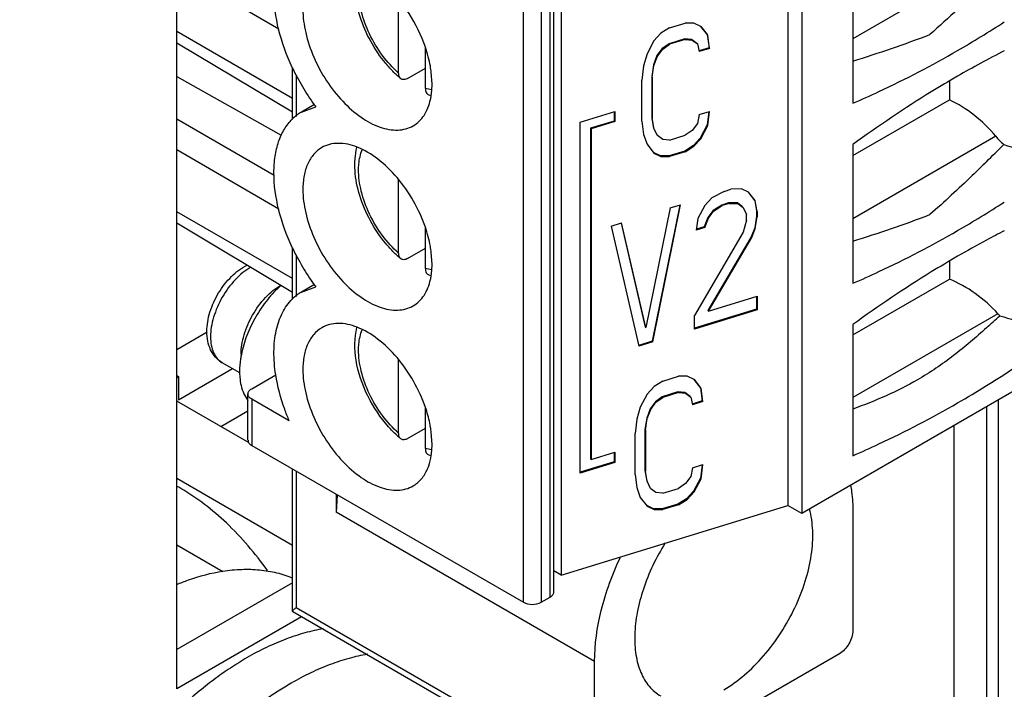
# Model space of a CAD drawing. Header units: inches. Extents: x 0 to 34, y 0 to 22.
# Tile 61 of 168: x 4.613 to 5.075, y 15.394 to 15.708. Entities that reach past the tile are written whole.
import ezdxf

# ---------------------------------------------------------------- set-up
doc = ezdxf.new("R2010")
doc.units = ezdxf.units.IN
doc.header["$LTSCALE"] = 1.87
doc.header["$MEASUREMENT"] = 0
doc.layers.get('0').update_dxf_attribs({"linetype": 'CONTINUOUS'})
doc.layers.add('02___PRT_ALL_AXES', color=7, linetype='CONTINUOUS')

msp = doc.modelspace()

# ---------------------------------------------------------------- linework, layer by layer
at = {"color": 3, "linetype": 'CONTINUOUS'}
for p, q in [((4.6868934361, 15.3939816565), (4.6868934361, 16.0106208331)), ((5.0665911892, 15.5261711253), (5.0665911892, 14.6165452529)), ((4.7453687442, 15.4277445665), (4.6868934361, 15.3939816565))]:
    msp.add_line(p, q, dxfattribs=at)
at = {"color": 7, "linetype": 'CONTINUOUS'}
for p, q in [((4.9734999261, 15.8173563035), (4.9734999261, 15.4798390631)), ((4.9799233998, 15.8136474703), (4.9799233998, 15.4761302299)), ((4.8619562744, 15.4369510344), (4.8619562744, 15.7889332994)), ((4.8636859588, 15.4393621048), (4.8636859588, 15.7913443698)), ((4.8494287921, 15.4345399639), (4.8494287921, 15.7865222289)), ((4.857780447, 15.7865222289), (4.857780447, 15.4345399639)), ((4.8671760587, 15.7847146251), (4.8671760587, 15.4471973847)), ((5.0709294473, 15.7372986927), (5.0039344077, 15.6986165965)), ((5.0039344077, 15.7334884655), (5.0039344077, 15.6683958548)), ((4.7348694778, 15.703200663), (4.6868934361, 15.7309014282)), ((4.7909672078, 15.6825750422), (4.7909672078, 15.7169019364)), ((4.9180202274, 15.7037216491), (4.9253527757, 15.7059727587)), ((4.9294264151, 15.7059410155), (4.9253527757, 15.7059727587)), ((4.9326853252, 15.7043767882), (4.9294264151, 15.7059410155)), ((4.7412155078, 15.6706064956), (4.6868934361, 15.701971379)), ((4.9139465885, 15.7011886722), (4.9106876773, 15.6976234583)), ((4.9180202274, 15.7037216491), (4.9139465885, 15.7011886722)), ((4.9326215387, 15.7044074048), (4.9356669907, 15.700548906)), ((4.9359442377, 15.7002478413), (4.9326853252, 15.7043767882)), ((4.9356669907, 15.700548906), (4.9359442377, 15.7002478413)), ((4.9356669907, 15.700548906), (4.9364817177, 15.6943872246)), ((4.9367589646, 15.6940861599), (4.9359442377, 15.7002478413)), ((4.7412155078, 15.6641769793), (4.6868934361, 15.6965397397)), ((4.9106876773, 15.6976234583), (4.9074287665, 15.6914935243)), ((4.9177429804, 15.6963285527), (4.9144840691, 15.694045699)), ((4.9147613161, 15.6937446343), (4.9180202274, 15.696027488)), ((4.9250755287, 15.6985796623), (4.9177429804, 15.6963285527)), ((4.9177429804, 15.6963285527), (4.9180202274, 15.696027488)), ((4.9253527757, 15.6982785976), (4.9180202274, 15.696027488)), ((4.9283344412, 15.698297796), (4.9250755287, 15.6985796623)), ((4.9250755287, 15.6985796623), (4.9253527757, 15.6982785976)), ((4.9253527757, 15.6982785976), (4.9286116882, 15.6979967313)), ((4.9307786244, 15.6964834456), (4.9283344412, 15.698297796)), ((4.9283344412, 15.698297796), (4.9286116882, 15.6979967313)), ((4.9286116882, 15.6979967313), (4.9310558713, 15.6961823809)), ((4.9310558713, 15.6961823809), (4.9318705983, 15.6925854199)), ((4.8034946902, 15.6753418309), (4.8034946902, 15.6946566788)), ((4.9074287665, 15.6914935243), (4.9057993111, 15.6858638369)), ((4.9144840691, 15.694045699), (4.9120398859, 15.6907306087)), ((4.9123171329, 15.690429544), (4.9147613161, 15.6937446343)), ((4.9144840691, 15.694045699), (4.9147613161, 15.6937446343)), ((4.9364817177, 15.6943872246), (4.9317888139, 15.6929464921)), ((4.9367589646, 15.6940861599), (4.9318705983, 15.6925854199)), ((4.9364817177, 15.6943872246), (4.9367589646, 15.6940861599)), ((4.9104104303, 15.6863832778), (4.9095957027, 15.6810037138)), ((4.9120398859, 15.6907306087), (4.9104104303, 15.6863832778)), ((4.9104104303, 15.6863832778), (4.9106876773, 15.6860822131)), ((4.9106876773, 15.6860822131), (4.9123171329, 15.690429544)), ((4.9120398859, 15.6907306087), (4.9123171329, 15.690429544)), ((4.7412155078, 15.6608121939), (4.7412155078, 15.6852153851)), ((4.7429451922, 15.6817894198), (4.7429451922, 15.6622452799)), ((4.7951430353, 15.6800298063), (4.8034946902, 15.6848519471)), ((4.8066265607, 15.6774342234), (4.8062894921, 15.682827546)), ((4.9057993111, 15.6858638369), (4.9049845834, 15.6792019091)), ((4.9098729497, 15.6807026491), (4.9106876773, 15.6860822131)), ((4.6868934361, 15.6808866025), (4.7359467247, 15.6534649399)), ((4.9049845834, 15.6599665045), (4.9049845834, 15.6792019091)), ((4.9095957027, 15.6810037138), (4.9098729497, 15.6807026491)), ((4.9095957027, 15.6810037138), (4.9095957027, 15.6617683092)), ((4.9098729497, 15.6807026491), (4.9098729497, 15.6614672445)), ((5.0491725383, 15.6787514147), (5.0491725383, 15.67001259)), ((4.8064209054, 15.6747503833), (4.8034946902, 15.6753418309)), ((5.0039344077, 15.6438926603), (5.0491725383, 15.67001259)), ((4.7453463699, 15.6642347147), (4.7521149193, 15.666718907)), ((4.7514983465, 15.6677867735), (4.7453463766, 15.6642347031)), ((4.8760459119, 15.6596166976), (4.8922917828, 15.6646042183)), ((4.8920145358, 15.6645191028), (4.8920145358, 15.6600836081)), ((4.8922917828, 15.6646042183), (4.8922917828, 15.6597825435)), ((4.9318705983, 15.6630911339), (4.9367589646, 15.6645918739)), ((4.936432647, 15.6644916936), (4.9356669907, 15.6582310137)), ((4.9359442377, 15.657929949), (4.9367589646, 15.6645918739)), ((4.7326079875, 15.6345935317), (4.6868934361, 15.6609885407)), ((4.8760459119, 15.4951040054), (4.8760459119, 15.6596166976)), ((4.8920145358, 15.6600836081), (4.8809829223, 15.6566968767)), ((4.8922917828, 15.6597825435), (4.8812601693, 15.656395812)), ((4.8920145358, 15.6600836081), (4.8922917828, 15.6597825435)), ((4.9049845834, 15.6599665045), (4.9057993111, 15.653804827)), ((4.9095957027, 15.6617683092), (4.9098729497, 15.6614672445)), ((4.9095957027, 15.6617683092), (4.9104104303, 15.6568889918)), ((4.9106876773, 15.6565879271), (4.9098729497, 15.6614672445)), ((4.9310558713, 15.6589939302), (4.9286116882, 15.655678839)), ((4.9318705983, 15.6630911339), (4.9310558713, 15.6589939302)), ((4.8809829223, 15.6566968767), (4.8812601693, 15.656395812)), ((4.8809829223, 15.6566968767), (4.8809829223, 15.5018275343)), ((4.8812601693, 15.656395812), (4.8812601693, 15.5015264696)), ((4.9104104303, 15.6568889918), (4.9106876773, 15.6565879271)), ((4.9104104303, 15.6568889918), (4.9120398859, 15.653542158)), ((4.9123171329, 15.6532410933), (4.9106876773, 15.6565879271)), ((4.9286116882, 15.655678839), (4.9253527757, 15.653395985)), ((4.9356669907, 15.6582310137), (4.9324080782, 15.6521010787)), ((4.9326853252, 15.651800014), (4.9359442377, 15.657929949)), ((4.9356669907, 15.6582310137), (4.9359442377, 15.657929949)), ((4.9057993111, 15.653804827), (4.9074287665, 15.649175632)), ((4.9147613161, 15.651426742), (4.9123171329, 15.6532410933)), ((4.9180202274, 15.6511448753), (4.9147613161, 15.651426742)), ((4.9180202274, 15.6511448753), (4.9253527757, 15.653395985)), ((4.9324080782, 15.6521010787), (4.9291491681, 15.6485358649)), ((4.9294264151, 15.6482348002), (4.9326853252, 15.651800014)), ((4.9324080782, 15.6521010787), (4.9326853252, 15.651800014)), ((5.0709294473, 15.6529193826), (5.0039344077, 15.6142372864)), ((4.7348694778, 15.6188213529), (4.6868934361, 15.6465221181)), ((4.9074287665, 15.649175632), (4.9106876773, 15.6450466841)), ((4.9136693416, 15.6437835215), (4.9104104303, 15.6453477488)), ((4.9106876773, 15.6450466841), (4.9139465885, 15.6434824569)), ((4.9250755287, 15.6460028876), (4.9177429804, 15.643751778)), ((4.9253527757, 15.645701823), (4.9180202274, 15.6434507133)), ((4.9291491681, 15.6485358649), (4.9250755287, 15.6460028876)), ((4.9250755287, 15.6460028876), (4.9253527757, 15.645701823)), ((4.9253527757, 15.645701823), (4.9294264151, 15.6482348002)), ((4.9291491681, 15.6485358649), (4.9294264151, 15.6482348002)), ((5.0039344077, 15.6491091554), (5.0039344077, 15.5840165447)), ((4.9177429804, 15.643751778), (4.9136693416, 15.6437835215)), ((4.9136693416, 15.6437835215), (4.9139465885, 15.6434824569)), ((4.9139465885, 15.6434824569), (4.9180202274, 15.6434507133)), ((4.9177429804, 15.643751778), (4.9180202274, 15.6434507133)), ((4.7909672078, 15.5981957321), (4.7909672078, 15.6325226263)), ((4.9435244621, 15.6270757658), (4.9378213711, 15.6240425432)), ((4.9435244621, 15.6270757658), (4.9467833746, 15.6280762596)), ((4.9516717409, 15.6282946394), (4.9467833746, 15.6280762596)), ((4.9549306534, 15.6267304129), (4.9516717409, 15.6282946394)), ((4.9548668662, 15.6267610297), (4.9579123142, 15.6229025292)), ((4.9581895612, 15.6226014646), (4.9549306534, 15.6267304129)), ((4.9378213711, 15.6240425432), (4.9345624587, 15.620477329)), ((4.9456913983, 15.6217153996), (4.9424324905, 15.6207149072)), ((4.94976504, 15.621683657), (4.9456913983, 15.6217153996)), ((4.9456913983, 15.6217153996), (4.9459686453, 15.6214143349)), ((4.9522092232, 15.6198693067), (4.94976504, 15.621683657)), ((4.94976504, 15.621683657), (4.950042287, 15.6213825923)), ((4.9579123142, 15.6229025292), (4.9581895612, 15.6226014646)), ((4.9579123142, 15.6229025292), (4.9587270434, 15.6180232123)), ((4.9590042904, 15.6177221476), (4.9581895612, 15.6226014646)), ((4.7412155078, 15.5862271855), (4.6868934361, 15.6175920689)), ((4.9182679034, 15.6193219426), (4.9068617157, 15.5632434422)), ((4.9227954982, 15.6207119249), (4.90984338, 15.5568508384)), ((4.9101206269, 15.5565497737), (4.9231562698, 15.6208226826)), ((4.9182679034, 15.6193219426), (4.9231562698, 15.6208226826)), ((4.9345624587, 15.620477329), (4.9313035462, 15.6143473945)), ((4.9383588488, 15.6181819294), (4.9359146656, 15.614866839)), ((4.9361919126, 15.6145657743), (4.9386360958, 15.6178808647)), ((4.9424324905, 15.6207149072), (4.9383588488, 15.6181819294)), ((4.9383588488, 15.6181819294), (4.9386360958, 15.6178808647)), ((4.9386360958, 15.6178808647), (4.9427097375, 15.6204138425)), ((4.9424324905, 15.6207149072), (4.9427097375, 15.6204138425)), ((4.9459686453, 15.6214143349), (4.9427097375, 15.6204138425)), ((4.9459686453, 15.6214143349), (4.950042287, 15.6213825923)), ((4.950042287, 15.6213825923), (4.9524864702, 15.619568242)), ((4.9524864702, 15.619568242), (4.9541159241, 15.6162214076)), ((4.9587270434, 15.6180232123), (4.9590042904, 15.6177221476)), ((4.9587270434, 15.6180232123), (4.9587270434, 15.6154584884)), ((4.9590042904, 15.6177221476), (4.9590042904, 15.6151574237)), ((4.9313035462, 15.6143473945), (4.9304888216, 15.6089678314)), ((4.9359146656, 15.614866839), (4.9342852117, 15.6105195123)), ((4.9345624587, 15.6102184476), (4.9361919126, 15.6145657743)), ((4.9359146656, 15.614866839), (4.9361919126, 15.6145657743)), ((4.9541159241, 15.6136566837), (4.9524864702, 15.6080269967)), ((4.9541159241, 15.6136566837), (4.9541159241, 15.6162214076)), ((4.9587270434, 15.6154584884), (4.9579123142, 15.6100789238)), ((4.9581895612, 15.6097778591), (4.9590042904, 15.6151574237)), ((4.9587270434, 15.6154584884), (4.9590042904, 15.6151574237)), ((4.7412155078, 15.5797976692), (4.6868934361, 15.6121604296)), ((4.8034946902, 15.5909625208), (4.8034946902, 15.6102773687)), ((4.8905671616, 15.6108177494), (4.8954555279, 15.6123184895)), ((4.8905671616, 15.6108177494), (4.9036028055, 15.5545487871)), ((4.8952620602, 15.6122590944), (4.9065844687, 15.5635445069)), ((4.9068617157, 15.5632434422), (4.8954555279, 15.6123184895)), ((4.9524864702, 15.6080269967), (4.9296740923, 15.5689645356)), ((4.9345624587, 15.6102184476), (4.9304888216, 15.6089678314)), ((4.9342852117, 15.6105195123), (4.9305501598, 15.6093728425)), ((4.9342852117, 15.6105195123), (4.9345624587, 15.6102184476)), ((4.9579123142, 15.6100789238), (4.9562828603, 15.6057315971)), ((4.9565601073, 15.6054305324), (4.9581895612, 15.6097778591)), ((4.9579123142, 15.6100789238), (4.9581895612, 15.6097778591)), ((4.9562828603, 15.6057315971), (4.9359146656, 15.5712665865)), ((4.9361919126, 15.5709655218), (4.9565601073, 15.6054305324)), ((4.9562828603, 15.6057315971), (4.9565601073, 15.6054305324)), ((4.7412155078, 15.5764547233), (4.7412155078, 15.600836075)), ((4.7951430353, 15.5956504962), (4.8034946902, 15.600472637)), ((4.7429451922, 15.5974101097), (4.7429451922, 15.5778786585)), ((4.8066265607, 15.5930549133), (4.8062894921, 15.5984482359)), ((5.0491725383, 15.5943721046), (5.0491725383, 15.5859309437)), ((4.8064209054, 15.5903710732), (4.8034946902, 15.5909625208)), ((5.0039344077, 15.559811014), (5.0491725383, 15.5859309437)), ((4.7453463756, 15.5798553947), (4.7521149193, 15.5823395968)), ((4.7514983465, 15.5834074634), (4.7453463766, 15.579855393)), ((4.9361919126, 15.5709655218), (4.9590042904, 15.5779689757)), ((4.9587270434, 15.5778838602), (4.9587270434, 15.5718582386)), ((4.9590042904, 15.5779689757), (4.9590042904, 15.5715571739)), ((4.9587270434, 15.5718582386), (4.9296740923, 15.5629389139)), ((4.9590042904, 15.5715571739), (4.9296740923, 15.5625527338)), ((4.9359146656, 15.5712665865), (4.9361919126, 15.5709655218)), ((4.9587270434, 15.5718582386), (4.9590042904, 15.5715571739)), ((4.9296740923, 15.5625527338), (4.9296740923, 15.5689645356)), ((5.0719400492, 15.5697745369), (5.0039344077, 15.5305089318)), ((4.9065844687, 15.5635445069), (4.9068617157, 15.5632434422)), ((5.0039344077, 15.5647298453), (5.0039344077, 15.5032534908)), ((4.90984338, 15.5568508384), (4.9035192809, 15.5549093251)), ((4.9101206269, 15.5565497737), (4.9036028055, 15.5545487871)), ((4.90984338, 15.5568508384), (4.9101206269, 15.5565497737)), ((5.1156377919, 15.554490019), (4.9799233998, 15.4761302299)), ((4.7909672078, 15.513816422), (4.7909672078, 15.5481433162)), ((4.7164378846, 15.5421283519), (4.7082834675, 15.5468366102)), ((4.7220660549, 15.5345972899), (4.7333754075, 15.5411271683)), ((4.9148656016, 15.5382376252), (4.92219815, 15.5404887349)), ((4.9262717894, 15.5404569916), (4.92219815, 15.5404887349)), ((4.9295306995, 15.5388927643), (4.9262717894, 15.5404569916)), ((4.9294669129, 15.5389233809), (4.932512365, 15.5350648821)), ((4.9327896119, 15.5347638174), (4.9295306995, 15.5388927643)), ((4.9107919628, 15.5357046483), (4.9075330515, 15.5321394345)), ((4.9148656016, 15.5382376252), (4.9107919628, 15.5357046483)), ((4.932512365, 15.5350648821), (4.9327896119, 15.5347638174)), ((4.932512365, 15.5350648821), (4.9333270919, 15.5289032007)), ((4.9336043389, 15.528602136), (4.9327896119, 15.5347638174)), ((4.7188262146, 15.5314041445), (4.7202685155, 15.5291401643)), ((4.7203363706, 15.5104886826), (4.7203363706, 15.5321862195)), ((4.7396645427, 15.5196140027), (4.7220660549, 15.529775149)), ((4.7220660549, 15.5297751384), (4.7220660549, 15.5080776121)), ((4.9075330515, 15.5321394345), (4.9042741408, 15.5260095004)), ((4.9145883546, 15.5308445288), (4.9113294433, 15.5285616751)), ((4.9116066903, 15.5282606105), (4.9148656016, 15.5305434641)), ((4.921920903, 15.5330956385), (4.9145883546, 15.5308445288)), ((4.9145883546, 15.5308445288), (4.9148656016, 15.5305434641)), ((4.92219815, 15.5327945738), (4.9148656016, 15.5305434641)), ((4.9251798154, 15.5328137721), (4.921920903, 15.5330956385)), ((4.921920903, 15.5330956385), (4.92219815, 15.5327945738)), ((4.92219815, 15.5327945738), (4.9254570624, 15.5325127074)), ((4.9276239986, 15.5309994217), (4.9251798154, 15.5328137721)), ((4.9251798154, 15.5328137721), (4.9254570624, 15.5325127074)), ((4.9254570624, 15.5325127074), (4.9279012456, 15.530698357)), ((4.9279012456, 15.530698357), (4.9287159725, 15.527101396)), ((5.0721688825, 14.6641367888), (5.07216892, 15.5293916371)), ((4.8034946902, 15.5065832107), (4.8034946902, 15.5258980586)), ((4.9042741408, 15.5260095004), (4.9026446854, 15.520379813)), ((4.9088852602, 15.5252465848), (4.9072558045, 15.5208992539)), ((4.9075330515, 15.5205981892), (4.9091625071, 15.5249455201)), ((4.9113294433, 15.5285616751), (4.9088852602, 15.5252465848)), ((4.9088852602, 15.5252465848), (4.9091625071, 15.5249455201)), ((4.9091625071, 15.5249455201), (4.9116066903, 15.5282606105)), ((4.9113294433, 15.5285616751), (4.9116066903, 15.5282606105)), ((4.9333270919, 15.5289032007), (4.9286341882, 15.5274624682)), ((4.9336043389, 15.528602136), (4.9287159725, 15.527101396)), ((4.9333270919, 15.5289032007), (4.9336043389, 15.528602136)), ((4.9026446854, 15.520379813), (4.9018299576, 15.5137178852)), ((4.9072558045, 15.5208992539), (4.906441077, 15.5155196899)), ((4.906718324, 15.5152186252), (4.9075330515, 15.5205981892)), ((4.9072558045, 15.5208992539), (4.9075330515, 15.5205981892)), ((4.7951430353, 15.5112711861), (4.8034946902, 15.5160933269)), ((4.906441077, 15.5155196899), (4.906718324, 15.5152186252)), ((4.906441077, 15.5155196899), (4.906441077, 15.4962842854)), ((4.8066265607, 15.5086756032), (4.8062894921, 15.5140689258)), ((4.9018299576, 15.4944824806), (4.9018299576, 15.5137178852)), ((4.906718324, 15.5152186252), (4.906718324, 15.4959832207)), ((4.7220660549, 15.5080776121), (4.8494287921, 15.4345399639)), ((4.8064209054, 15.5059917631), (4.8034946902, 15.5065832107)), ((4.8809829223, 15.5018275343), (4.8812601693, 15.5015264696)), ((4.8812601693, 15.5015264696), (4.8922917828, 15.504913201)), ((4.8920145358, 15.5048280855), (4.8920145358, 15.5003925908)), ((4.8922917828, 15.504913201), (4.8922917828, 15.5000915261)), ((4.7412155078, 15.4302571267), (4.7412155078, 15.497020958)), ((4.8920145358, 15.5003925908), (4.8760459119, 15.4954901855)), ((4.8922917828, 15.5000915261), (4.8760459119, 15.4951040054)), ((4.8920145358, 15.5003925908), (4.8922917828, 15.5000915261)), ((4.9287159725, 15.49760711), (4.9279012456, 15.4935099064)), ((4.9287159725, 15.49760711), (4.9336043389, 15.49910785)), ((4.9332780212, 15.4990076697), (4.932512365, 15.4927469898)), ((4.9327896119, 15.4924459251), (4.9336043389, 15.49910785)), ((4.7429451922, 15.49602226), (4.7429451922, 15.4321394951)), ((4.9018299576, 15.4944824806), (4.9026446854, 15.4883208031)), ((4.906441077, 15.4962842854), (4.906718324, 15.4959832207)), ((4.906441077, 15.4962842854), (4.9072558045, 15.4914049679)), ((4.9075330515, 15.4911039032), (4.906718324, 15.4959832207)), ((4.9279012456, 15.4935099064), (4.9254570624, 15.4901948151)), ((4.932512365, 15.4927469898), (4.9292534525, 15.4866170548)), ((4.9295306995, 15.4863159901), (4.9327896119, 15.4924459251)), ((4.932512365, 15.4927469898), (4.9327896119, 15.4924459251)), ((4.9026446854, 15.4883208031), (4.9042741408, 15.4836916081)), ((4.9072558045, 15.4914049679), (4.9075330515, 15.4911039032)), ((4.9072558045, 15.4914049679), (4.9088852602, 15.4880581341)), ((4.9091625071, 15.4877570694), (4.9075330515, 15.4911039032)), ((4.9148656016, 15.4856608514), (4.92219815, 15.4879119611)), ((4.9254570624, 15.4901948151), (4.92219815, 15.4879119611)), ((4.7617364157, 15.485172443), (4.7617364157, 15.476738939)), ((4.7621111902, 15.4847183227), (4.7617364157, 15.476738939)), ((4.9042741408, 15.4836916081), (4.9075330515, 15.4795626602)), ((4.9116066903, 15.4859427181), (4.9091625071, 15.4877570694)), ((4.9148656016, 15.4856608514), (4.9116066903, 15.4859427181)), ((4.9292534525, 15.4866170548), (4.9259945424, 15.483051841)), ((4.9262717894, 15.4827507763), (4.9295306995, 15.4863159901)), ((4.9292534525, 15.4866170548), (4.9295306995, 15.4863159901)), ((4.8671760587, 15.4471973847), (4.9734999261, 15.4798390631)), ((4.9105147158, 15.4782994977), (4.9072558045, 15.4798637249)), ((4.9075330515, 15.4795626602), (4.9107919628, 15.477998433)), ((4.921920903, 15.4805188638), (4.9145883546, 15.4782677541)), ((4.92219815, 15.4802177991), (4.9148656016, 15.4779666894)), ((4.9259945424, 15.483051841), (4.921920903, 15.4805188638)), ((4.921920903, 15.4805188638), (4.92219815, 15.4802177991)), ((4.92219815, 15.4802177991), (4.9262717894, 15.4827507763)), ((4.9259945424, 15.483051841), (4.9262717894, 15.4827507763)), ((4.9799233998, 15.4761302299), (4.9734999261, 15.4798390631)), ((4.8828354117, 15.4068178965), (4.7617364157, 15.476738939)), ((4.9145883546, 15.4782677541), (4.9105147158, 15.4782994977)), ((4.9105147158, 15.4782994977), (4.9107919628, 15.477998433)), ((4.9107919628, 15.477998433), (4.9148656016, 15.4779666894)), ((4.9145883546, 15.4782677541), (4.9148656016, 15.4779666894)), ((5.0039344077, 15.476738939), (5.0039344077, 15.4212896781)), ((4.8671760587, 15.4471973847), (4.8636859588, 15.4492125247)), ((4.7412155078, 15.4437188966), (4.6868934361, 15.4123540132)), ((4.857780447, 15.4345399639), (4.8619562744, 15.4369510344)), ((4.7412155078, 15.4302578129), (4.741321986, 15.4300814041)), ((4.884669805, 15.3473138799), (4.7413219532, 15.430081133)), ((4.7429451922, 15.4321394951), (4.8828354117, 15.3513686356)), ((4.9976706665, 15.4104405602), (4.8890991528, 15.3477527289)), ((4.8828354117, 15.3513686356), (4.8828354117, 15.4068178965))]:
    msp.add_line(p, q, dxfattribs=at)
at = {"color": 6, "linetype": 'CONTINUOUS'}
for p, q in [((4.6868934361, 15.5530618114), (4.7011268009, 15.5612799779)), ((4.6878158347, 15.5294836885), (4.713076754, 15.5440690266)), ((4.6868934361, 15.5408650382), (4.6878158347, 15.5403324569)), ((4.6868934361, 15.5397998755), (4.6878158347, 15.5403324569)), ((4.6878158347, 15.5403324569), (4.6878158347, 15.5294836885)), ((4.7208226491, 15.5092193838), (4.6868934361, 15.5288096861)), ((4.7203363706, 15.524152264), (4.7076480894, 15.5168262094)), ((4.6868934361, 15.4926436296), (4.7412155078, 15.4612787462)), ((4.7085219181, 15.4488116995), (4.6868934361, 15.461299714))]:
    msp.add_line(p, q, dxfattribs=at)
at = {"color": 7, "linetype": 'CONTINUOUS'}
for centre, radius, start, end in [((4.7864329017, 16.1546070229), 0.5329521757, 300.0113456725, 302.7732008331), ((4.8160300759, 16.2931021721), 0.6334548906, 287.2554697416, 290.7111074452), ((5.2978407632, 15.2575456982), 0.4891905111, 117.1085014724, 120.0331572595), ((4.8378146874, 15.7304060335), 0.1067738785, 205.0593921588, 215.9624840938), ((4.8258666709, 15.7200785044), 0.0525467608, 227.078179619, 229.7789896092), ((4.8137938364, 15.6996495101), 0.028642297, 252.4460583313, 254.3723320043), ((4.7769598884, 15.6765157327), 0.0296124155, 347.67098062, 351.3209257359), ((4.7557144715, 15.6462800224), 0.020733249, 120.0046792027, 126.3004765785), ((4.8348219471, 15.7282873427), 0.1031073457, 215.9861737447, 216.6645872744), ((4.7561436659, 15.6457182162), 0.0214401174, 126.3360118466, 134.5868389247), ((4.2180380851, 16.5051716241), 1.2111087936, 314.4773465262, 315.0163730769), ((4.7864329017, 16.0702277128), 0.5329521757, 300.0113456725, 302.7732008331), ((4.8160300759, 16.208722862), 0.6334548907, 287.2554697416, 290.7111074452), ((5.293359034, 15.1817805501), 0.4794804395, 117.1008400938, 118.2253930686), ((5.3025287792, 15.1647134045), 0.4988549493, 118.2262715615, 120.0133857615), ((4.8378146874, 15.6460267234), 0.1067738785, 205.0593921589, 215.9624840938), ((4.8258666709, 15.6356991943), 0.0525467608, 227.0781796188, 229.7789896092), ((4.8137938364, 15.6152702), 0.028642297, 252.4460583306, 254.3723320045), ((4.7769598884, 15.5921364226), 0.0296124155, 347.67098062, 351.3209257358), ((4.8348219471, 15.6439080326), 0.1031073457, 215.9861737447, 216.6645872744), ((4.7561420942, 15.5613407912), 0.0214376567, 126.3450115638, 134.5533686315), ((4.7557166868, 15.5618976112), 0.0207370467, 120.0056949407, 126.3100525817), ((4.7467734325, 15.9204273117), 0.4794968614, 311.8400157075, 312.8408518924), ((4.7656160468, 16.0226067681), 0.5720871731, 301.7425386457, 306.0230171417), ((4.7412812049, 15.5507443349), 0.024208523, 179.9898402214, 182.104037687), ((4.7505645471, 15.5426998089), 0.0341695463, 179.997724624, 180.9962472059), ((4.7899731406, 15.9834443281), 0.5259682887, 300.0054209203, 301.7305239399), ((4.8360002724, 15.5606481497), 0.0663327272, 206.0504771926, 206.5642537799), ((4.7416524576, 15.5047387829), 0.0653844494, 17.2083931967, 18.8813743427), ((4.8258666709, 15.5513198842), 0.0525467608, 227.078179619, 229.778989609), ((4.8137938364, 15.5308908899), 0.028642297, 252.4460583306, 254.3723320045)]:
    msp.add_arc(centre, radius, start, end, dxfattribs=at)
at = {"color": 6, "linetype": 'CONTINUOUS'}
msp.add_arc((4.6434958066, 15.4093385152), 0.0907113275, 59.9939308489, 61.4220218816, dxfattribs=at)
at = {"color": 7, "linetype": 'CONTINUOUS'}
for centre, major_axis, ratio, start_param, end_param in [((5.0432922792, 15.6362151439), (0.0334083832, -0.0306680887), 0.69753271, 7.6527747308, 8.2747442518), ((5.0856692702, 15.66182831), (0.0178178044, -0.016356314), 0.69753271, -1.7720032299, -1.5481826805), ((4.8690029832, 16.1605712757), (1.8277274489, -0.6450622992), 0.2174347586, 4.9014091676, 4.9164650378), ((5.0461977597, 15.5508645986), (0.0334083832, -0.0306680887), 0.69753271, 1.4341909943, 2.0652773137), ((5.0856692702, 15.5798598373), (0.0178178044, -0.016356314), 0.69753271, -1.7074016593, -1.6542800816), ((4.8690029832, 16.0798082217), (1.8277274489, -0.6450622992), 0.2174347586, -1.3827927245, -1.3667202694)]:
    msp.add_ellipse(centre, major_axis=major_axis, ratio=ratio, start_param=start_param, end_param=end_param, dxfattribs=at)
for points, knots in [([(4.7410915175, 15.6851811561), (4.7384042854, 15.6909306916), (4.7342484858, 15.7023754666), (4.7321315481, 15.7170493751), (4.7328286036, 15.7277438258), (4.7344332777, 15.7346780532), (4.7371137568, 15.7406467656), (4.7396737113, 15.7439695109), (4.741092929, 15.745366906)], [0, 0, 0, 0, 0.2998015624, 0.5714964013, 0.693095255, 0.8043113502, 0.9059144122, 1, 1, 1, 1]), ([(5.0746660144, 15.733412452), (5.0717629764, 15.7305084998), (5.060471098, 15.7193122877), (5.048907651, 15.7083806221), (5.0400553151, 15.7005839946)], [0, 0, 0, 0, 0.2582102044, 1, 1, 1, 1]), ([(4.7849432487, 15.6870445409), (4.7822608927, 15.6902691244), (4.7775438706, 15.6972439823), (4.7726180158, 15.7085676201), (4.770156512, 15.720008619), (4.770429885, 15.7275888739), (4.7711809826, 15.7310483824)], [0, 0, 0, 0, 0.2651830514, 0.528634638, 0.7761833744, 1, 1, 1, 1]), ([(4.8035186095, 15.6946564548), (4.8016250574, 15.7001942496), (4.7964664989, 15.7106809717), (4.789040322, 15.7197291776), (4.7848226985, 15.7235841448)], [0, 0, 0, 0, 0.505993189, 1, 1, 1, 1]), ([(4.7909672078, 15.6825750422), (4.7881570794, 15.6850353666), (4.7829981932, 15.6907585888), (4.7770637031, 15.7006020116), (4.773176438, 15.7110885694), (4.7721454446, 15.7183216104), (4.7721774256, 15.7217457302)], [0, 0, 0, 0, 0.2514301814, 0.5142357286, 0.7694856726, 1, 1, 1, 1]), ([(4.7460770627, 15.7123947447), (4.7460770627, 15.7087350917), (4.7471009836, 15.7010402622), (4.7509221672, 15.6897421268), (4.7568115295, 15.6788578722), (4.7642899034, 15.6692813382), (4.772767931, 15.6617826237), (4.781587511, 15.6569442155), (4.7890745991, 15.6554826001), (4.7943780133, 15.6562597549), (4.7967046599, 15.6572271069), (4.7977601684, 15.6578365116)], [0, 0, 0, 0, 0.1287440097, 0.2703895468, 0.4176088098, 0.5620201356, 0.6957512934, 0.8130690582, 0.9124749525, 0.9571234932, 1, 1, 1, 1]), ([(4.8062894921, 15.682827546), (4.8061722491, 15.6837961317), (4.8055666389, 15.6878060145), (4.8045145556, 15.6917437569), (4.8035186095, 15.6946564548)], [0, 0, 0, 0, 0.2406696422, 1, 1, 1, 1]), ([(5.0039344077, 15.6683958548), (5.0080367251, 15.6701573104), (5.0247538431, 15.6776529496), (5.0410022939, 15.6861821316), (5.0530003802, 15.6931096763)], [0, 0, 0, 0, 0.2437096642, 1, 1, 1, 1]), ([(4.7900823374, 15.6815993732), (4.7896324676, 15.6820175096), (4.7878325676, 15.6837481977), (4.7861471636, 15.6855972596), (4.7849432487, 15.6870445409)], [0, 0, 0, 0, 0.2459936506, 1, 1, 1, 1]), ([(4.7919353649, 15.6799561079), (4.7917754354, 15.6800909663), (4.7911439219, 15.6808183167), (4.7909672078, 15.6818353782), (4.7909672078, 15.6825750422)], [0, 0, 0, 0, 0.2204733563, 1, 1, 1, 1]), ([(4.7951430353, 15.6800298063), (4.7946052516, 15.6797192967), (4.7935080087, 15.679275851), (4.7923199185, 15.6796318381), (4.7919353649, 15.6799561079)], [0, 0, 0, 0, 0.5524753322, 1, 1, 1, 1]), ([(4.806233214, 15.6720472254), (4.806299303, 15.6724785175), (4.8065348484, 15.6742648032), (4.8066265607, 15.6760691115), (4.8066265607, 15.6774342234)], [0, 0, 0, 0, 0.2422099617, 1, 1, 1, 1]), ([(5.0530003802, 15.6810554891), (5.0488681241, 15.6786695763), (5.0320985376, 15.6686734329), (5.0158738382, 15.6577699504), (5.0039344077, 15.6491091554)], [0, 0, 0, 0, 0.2444278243, 1, 1, 1, 1]), ([(4.8034946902, 15.6753418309), (4.8034946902, 15.6746749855), (4.8036495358, 15.673682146), (4.8044042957, 15.6726971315), (4.8049000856, 15.6724223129), (4.8051554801, 15.6723415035)], [0, 0, 0, 0, 0.5487572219, 0.7795623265, 1, 1, 1, 1]), ([(4.7977601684, 15.6578365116), (4.7998057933, 15.6590175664), (4.8035356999, 15.6627251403), (4.8053157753, 15.6675757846), (4.8058893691, 15.6701927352)], [0, 0, 0, 0, 0.4685604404, 1, 1, 1, 1]), ([(4.7410915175, 15.600801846), (4.7384042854, 15.6065513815), (4.7342484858, 15.6179961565), (4.7321315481, 15.632670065), (4.7328286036, 15.6433645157), (4.7344332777, 15.6502987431), (4.7371137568, 15.6562674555), (4.7396737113, 15.6595902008), (4.741092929, 15.6609875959)], [0, 0, 0, 0, 0.2998015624, 0.5714964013, 0.693095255, 0.8043113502, 0.9059144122, 1, 1, 1, 1]), ([(4.77152312, 15.6478325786), (4.7686873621, 15.6489411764), (4.7642544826, 15.6499767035), (4.758554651, 15.6492711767), (4.7560644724, 15.648260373), (4.7549434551, 15.6476131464)], [0, 0, 0, 0, 0.5347736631, 0.7726468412, 1, 1, 1, 1]), ([(4.7549434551, 15.6476131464), (4.7535313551, 15.6467978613), (4.7508888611, 15.6445767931), (4.7480768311, 15.6399777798), (4.7464050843, 15.634310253), (4.7460770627, 15.6301850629), (4.7460770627, 15.6280154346)], [0, 0, 0, 0, 0.2177738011, 0.4509328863, 0.7102289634, 1, 1, 1, 1]), ([(4.7849432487, 15.6026652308), (4.7821892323, 15.6059759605), (4.7773669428, 15.6131456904), (4.7724059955, 15.6247831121), (4.7700532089, 15.6365008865), (4.7705334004, 15.644226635), (4.7714275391, 15.6477110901)], [0, 0, 0, 0, 0.2663201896, 0.5304328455, 0.7775323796, 1, 1, 1, 1]), ([(4.8035186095, 15.6102771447), (4.8020681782, 15.6145190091), (4.7983135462, 15.622738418), (4.7907456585, 15.6336208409), (4.7818289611, 15.6423364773), (4.774963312, 15.6464876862), (4.77152312, 15.6478325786)], [0, 0, 0, 0, 0.2656257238, 0.5318074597, 0.7811391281, 1, 1, 1, 1]), ([(4.7721774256, 15.6373664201), (4.7721853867, 15.6382187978), (4.7723375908, 15.6413718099), (4.7730166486, 15.6445271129), (4.773918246, 15.6466504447)], [0, 0, 0, 0, 0.26981693, 1, 1, 1, 1]), ([(5.0665738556, 15.6410121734), (5.064359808, 15.6388398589), (5.0556803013, 15.6304022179), (5.0468117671, 15.6221553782), (5.0400553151, 15.6162046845)], [0, 0, 0, 0, 0.2562359, 1, 1, 1, 1]), ([(4.7909672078, 15.5981957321), (4.7881570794, 15.6006560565), (4.7829981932, 15.6063792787), (4.7770637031, 15.6162227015), (4.773176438, 15.6267092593), (4.7721454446, 15.6339423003), (4.7721774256, 15.6373664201)], [0, 0, 0, 0, 0.2514301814, 0.5142357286, 0.7694856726, 1, 1, 1, 1]), ([(4.7460770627, 15.6280154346), (4.7460770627, 15.6243557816), (4.7471009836, 15.6166609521), (4.7509221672, 15.6053628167), (4.7568115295, 15.5944785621), (4.7642899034, 15.5849020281), (4.772767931, 15.5774033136), (4.781587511, 15.5725649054), (4.7890745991, 15.57110329), (4.7943780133, 15.5718804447), (4.7967046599, 15.5728477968), (4.7977601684, 15.5734572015)], [0, 0, 0, 0, 0.1287440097, 0.2703895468, 0.4176088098, 0.5620201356, 0.6957512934, 0.8130690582, 0.9124749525, 0.9571234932, 1, 1, 1, 1]), ([(4.8062894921, 15.5984482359), (4.8061722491, 15.5994168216), (4.8055666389, 15.6034267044), (4.8045145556, 15.6073644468), (4.8035186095, 15.6102771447)], [0, 0, 0, 0, 0.2406696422, 1, 1, 1, 1]), ([(5.0039344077, 15.5840165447), (5.0080367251, 15.5857780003), (5.0247538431, 15.5932736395), (5.0410022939, 15.6018028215), (5.0530003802, 15.6087303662)], [0, 0, 0, 0, 0.2437096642, 1, 1, 1, 1]), ([(4.7900823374, 15.5972200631), (4.7896324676, 15.5976381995), (4.7878325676, 15.5993688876), (4.7861471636, 15.6012179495), (4.7849432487, 15.6026652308)], [0, 0, 0, 0, 0.2459936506, 1, 1, 1, 1]), ([(4.7919353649, 15.5955767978), (4.7917754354, 15.5957116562), (4.7911439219, 15.5964390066), (4.7909672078, 15.5974560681), (4.7909672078, 15.5981957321)], [0, 0, 0, 0, 0.2204733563, 1, 1, 1, 1]), ([(4.7951430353, 15.5956504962), (4.7946052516, 15.5953399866), (4.7935080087, 15.5948965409), (4.7923199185, 15.595252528), (4.7919353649, 15.5955767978)], [0, 0, 0, 0, 0.5524753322, 1, 1, 1, 1]), ([(5.0530003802, 15.596676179), (5.0488681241, 15.5942902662), (5.0320985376, 15.5842941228), (5.0158738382, 15.5733906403), (5.0039344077, 15.5647298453)], [0, 0, 0, 0, 0.2444278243, 1, 1, 1, 1]), ([(4.7010506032, 15.5614119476), (4.7010506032, 15.564483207), (4.7021845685, 15.5708561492), (4.7062251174, 15.579686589), (4.7121354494, 15.587327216), (4.7172376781, 15.5912052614), (4.7199401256, 15.5925513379)], [0, 0, 0, 0, 0.2428038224, 0.5029748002, 0.7613173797, 1, 1, 1, 1]), ([(4.7216100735, 15.5915703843), (4.7203217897, 15.5908295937), (4.7177763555, 15.5890510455), (4.7130101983, 15.584599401), (4.7079739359, 15.5777309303), (4.7045344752, 15.5699383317), (4.7030528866, 15.5635838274), (4.7027802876, 15.5604882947), (4.7027802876, 15.5590008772)], [0, 0, 0, 0, 0.1141789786, 0.2374157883, 0.4998767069, 0.7624060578, 0.8857185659, 1, 1, 1, 1]), ([(4.8034946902, 15.5909625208), (4.8034946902, 15.5902956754), (4.8036495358, 15.5893028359), (4.8044042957, 15.5883178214), (4.8049000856, 15.5880430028), (4.8051554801, 15.5879621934)], [0, 0, 0, 0, 0.5487572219, 0.7795623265, 1, 1, 1, 1]), ([(4.806233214, 15.5876679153), (4.806299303, 15.5880992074), (4.8065348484, 15.5898854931), (4.8066265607, 15.5916898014), (4.8066265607, 15.5930549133)], [0, 0, 0, 0, 0.2422099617, 1, 1, 1, 1]), ([(4.7977601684, 15.5734572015), (4.7998057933, 15.5746382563), (4.8035356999, 15.5783458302), (4.8053157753, 15.5831964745), (4.8058893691, 15.5858134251)], [0, 0, 0, 0, 0.4685604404, 1, 1, 1, 1]), ([(4.7170726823, 15.5507486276), (4.7170726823, 15.5522242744), (4.7173409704, 15.5552946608), (4.7188006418, 15.5615997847), (4.7221937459, 15.5693419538), (4.7271668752, 15.5761830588), (4.7318798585, 15.5806417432), (4.7344004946, 15.5824353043), (4.7356777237, 15.5831873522)], [0, 0, 0, 0, 0.1141326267, 0.237236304, 0.499376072, 0.7618561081, 0.885361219, 1, 1, 1, 1]), ([(4.7358064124, 15.5830384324), (4.7334927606, 15.5809943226), (4.7291448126, 15.5763578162), (4.7237607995, 15.5684269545), (4.7196240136, 15.5597867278), (4.7178134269, 15.5537023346), (4.7172170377, 15.5506795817)], [0, 0, 0, 0, 0.2444003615, 0.5003336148, 0.7560957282, 1, 1, 1, 1]), ([(4.7333435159, 15.5411382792), (4.7327779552, 15.5447576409), (4.7321918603, 15.5517299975), (4.7331442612, 15.5616402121), (4.7359643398, 15.5701313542), (4.7392269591, 15.5747731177), (4.7411020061, 15.5766172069)], [0, 0, 0, 0, 0.2925798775, 0.5560055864, 0.7899531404, 1, 1, 1, 1]), ([(4.7549434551, 15.5632338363), (4.7535313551, 15.5624185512), (4.7508888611, 15.560197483), (4.7480768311, 15.5555984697), (4.7464050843, 15.5499309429), (4.7460770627, 15.5458057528), (4.7460770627, 15.5436361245)], [0, 0, 0, 0, 0.2177738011, 0.4509328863, 0.7102289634, 1, 1, 1, 1]), ([(4.77152312, 15.5634532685), (4.7686873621, 15.5645618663), (4.7642544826, 15.5655973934), (4.758554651, 15.5648918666), (4.7560644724, 15.5638810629), (4.7549434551, 15.5632338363)], [0, 0, 0, 0, 0.5347736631, 0.7726468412, 1, 1, 1, 1]), ([(4.776406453, 15.5315172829), (4.7738621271, 15.5367223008), (4.7702816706, 15.5471456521), (4.7701606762, 15.5583948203), (4.7714275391, 15.56333178)], [0, 0, 0, 0, 0.5319860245, 1, 1, 1, 1]), ([(4.8035186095, 15.5258978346), (4.8020681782, 15.530139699), (4.7983135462, 15.5383591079), (4.7907456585, 15.5492415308), (4.7818289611, 15.5579571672), (4.774963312, 15.5621083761), (4.77152312, 15.5634532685)], [0, 0, 0, 0, 0.2656257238, 0.5318074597, 0.7811391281, 1, 1, 1, 1]), ([(4.7721774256, 15.55298711), (4.7721853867, 15.5538394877), (4.7723375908, 15.5569924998), (4.7730166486, 15.5601478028), (4.773918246, 15.5622711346)], [0, 0, 0, 0, 0.26981693, 1, 1, 1, 1]), ([(5.0666232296, 15.5631972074), (5.0616015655, 15.5587050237), (5.0513373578, 15.5498652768), (5.0401156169, 15.542209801), (5.0342294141, 15.5388111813)], [0, 0, 0, 0, 0.4978132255, 1, 1, 1, 1]), ([(4.7082834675, 15.5468366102), (4.7070914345, 15.5475248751), (4.7049108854, 15.549313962), (4.7026109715, 15.5528777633), (4.7013046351, 15.5570109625), (4.7010506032, 15.5599272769), (4.7010506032, 15.5614119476)], [0, 0, 0, 0, 0.2427744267, 0.4874985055, 0.7381404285, 1, 1, 1, 1]), ([(4.7027802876, 15.5590008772), (4.7027802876, 15.5576540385), (4.7029836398, 15.5550935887), (4.704021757, 15.551575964), (4.7057665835, 15.5487212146), (4.7074069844, 15.5473426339), (4.7082834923, 15.5468366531)], [0, 0, 0, 0, 0.2898056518, 0.5490462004, 0.7822284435, 1, 1, 1, 1]), ([(4.7909672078, 15.513816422), (4.7881570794, 15.5162767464), (4.7829981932, 15.5219999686), (4.7770637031, 15.5318433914), (4.773176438, 15.5423299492), (4.7721454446, 15.5495629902), (4.7721774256, 15.55298711)], [0, 0, 0, 0, 0.2514301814, 0.5142357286, 0.7694856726, 1, 1, 1, 1]), ([(4.7172170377, 15.5506795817), (4.7170823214, 15.5499967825), (4.7166214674, 15.5473610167), (4.7163950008, 15.544681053), (4.7163950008, 15.5427011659)], [0, 0, 0, 0, 0.2600901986, 1, 1, 1, 1]), ([(4.7460770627, 15.5436361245), (4.7460770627, 15.5399764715), (4.7471009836, 15.532281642), (4.7509221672, 15.5209835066), (4.7568115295, 15.510099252), (4.7642899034, 15.500522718), (4.772767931, 15.4930240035), (4.781587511, 15.4881855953), (4.7890745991, 15.4867239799), (4.7943780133, 15.4875011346), (4.7967046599, 15.4884684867), (4.7977601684, 15.4890778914)], [0, 0, 0, 0, 0.1287440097, 0.2703895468, 0.4176088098, 0.5620201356, 0.6957512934, 0.8130690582, 0.9124749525, 0.9571234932, 1, 1, 1, 1]), ([(4.7164001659, 15.5421057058), (4.7164176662, 15.5411016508), (4.7166428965, 15.5374387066), (4.7175860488, 15.5337695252), (4.7188262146, 15.5314041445)], [0, 0, 0, 0, 0.2732550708, 1, 1, 1, 1]), ([(4.7396644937, 15.5196140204), (4.7389030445, 15.5213970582), (4.7361590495, 15.5283639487), (4.7342002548, 15.5356554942), (4.7333435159, 15.5411382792)], [0, 0, 0, 0, 0.2589189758, 1, 1, 1, 1]), ([(5.0342294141, 15.5388111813), (5.0294651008, 15.5360603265), (5.0195277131, 15.5310632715), (5.0091942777, 15.5269890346), (5.0039392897, 15.5250611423)], [0, 0, 0, 0, 0.4956740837, 1, 1, 1, 1]), ([(4.720336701, 15.5321862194), (4.7203367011, 15.5326461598), (4.7207382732, 15.5336727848), (4.7215775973, 15.5343152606), (4.7220660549, 15.5345972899)], [0, 0, 0, 0, 0.4491729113, 1, 1, 1, 1]), ([(4.7220660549, 15.529775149), (4.7215775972, 15.5300571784), (4.7207382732, 15.5306996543), (4.7203367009, 15.5317262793), (4.720336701, 15.5321862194)], [0, 0, 0, 0, 0.5508272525, 1, 1, 1, 1]), ([(4.7900823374, 15.512840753), (4.7887376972, 15.5140905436), (4.7834740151, 15.5195032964), (4.7792225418, 15.5258789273), (4.7766700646, 15.530984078)], [0, 0, 0, 0, 0.2433587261, 1, 1, 1, 1]), ([(5.0039344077, 15.5032534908), (5.0080367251, 15.5050149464), (5.0247538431, 15.5125105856), (5.0410022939, 15.5210397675), (5.0530003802, 15.5279673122)], [0, 0, 0, 0, 0.2437096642, 1, 1, 1, 1]), ([(4.8062894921, 15.5140689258), (4.8061901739, 15.5148894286), (4.8056948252, 15.5182728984), (4.804876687, 15.5216064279), (4.8041099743, 15.5240826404)], [0, 0, 0, 0, 0.2417571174, 1, 1, 1, 1]), ([(4.7919353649, 15.5111974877), (4.7917754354, 15.5113323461), (4.7911439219, 15.5120596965), (4.7909672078, 15.513076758), (4.7909672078, 15.513816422)], [0, 0, 0, 0, 0.2204733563, 1, 1, 1, 1]), ([(4.7951430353, 15.5112711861), (4.7946052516, 15.5109606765), (4.7935080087, 15.5105172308), (4.7923199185, 15.5108732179), (4.7919353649, 15.5111974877)], [0, 0, 0, 0, 0.5524753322, 1, 1, 1, 1]), ([(4.720336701, 15.5104886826), (4.7203367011, 15.5100287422), (4.7207382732, 15.5090021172), (4.7215775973, 15.5083596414), (4.7220660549, 15.5080776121)], [0, 0, 0, 0, 0.4491729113, 1, 1, 1, 1]), ([(4.8034946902, 15.5065832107), (4.8034946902, 15.5059163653), (4.8036495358, 15.5049235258), (4.8044042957, 15.5039385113), (4.8049000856, 15.5036636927), (4.8051554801, 15.5035828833)], [0, 0, 0, 0, 0.5487572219, 0.7795623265, 1, 1, 1, 1]), ([(4.806233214, 15.5032886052), (4.806299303, 15.5037198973), (4.8065348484, 15.505506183), (4.8066265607, 15.5073104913), (4.8066265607, 15.5086756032)], [0, 0, 0, 0, 0.2422099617, 1, 1, 1, 1]), ([(4.8044882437, 15.4970058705), (4.8046931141, 15.497483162), (4.8054793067, 15.4995145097), (4.8059821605, 15.5016502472), (4.806233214, 15.5032886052)], [0, 0, 0, 0, 0.2385991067, 1, 1, 1, 1]), ([(4.7977601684, 15.4890778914), (4.7992256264, 15.4899239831), (4.8019615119, 15.4922549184), (4.8037703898, 15.4953334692), (4.8044882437, 15.4970058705)], [0, 0, 0, 0, 0.4818078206, 1, 1, 1, 1]), ([(5.0028342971, 15.4893703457), (5.0030196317, 15.48836998), (5.0036824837, 15.4841912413), (5.0039344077, 15.4799513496), (5.0039344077, 15.476738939)], [0, 0, 0, 0, 0.240528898, 1, 1, 1, 1]), ([(4.9433849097, 15.3935616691), (4.9467759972, 15.3955196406), (4.9534404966, 15.4003503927), (4.9655822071, 15.412560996), (4.9753211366, 15.427659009), (4.9818299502, 15.4440967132), (4.984720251, 15.4562872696), (4.985487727, 15.4677440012), (4.9844705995, 15.4749847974), (4.9835246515, 15.4782478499)], [0, 0, 0, 0, 0.1184913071, 0.2474154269, 0.5197183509, 0.654215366, 0.7812517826, 0.8971941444, 1, 1, 1, 1]), ([(4.9159780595, 15.4623323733), (4.9117212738, 15.455598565), (4.9065502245, 15.4448891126), (4.9026177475, 15.4301246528), (4.9013802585, 15.419699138), (4.9018620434, 15.4101446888), (4.9040797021, 15.4018173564), (4.9080201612, 15.3950594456), (4.9118206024, 15.3918111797), (4.9138560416, 15.3906362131)], [0, 0, 0, 0, 0.3048412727, 0.4492514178, 0.5833844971, 0.704929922, 0.8132477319, 0.9100671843, 1, 1, 1, 1]), ([(4.8828354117, 15.4068178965), (4.8828354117, 15.4148682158), (4.8853050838, 15.4318200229), (4.8911880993, 15.4478182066), (4.8949896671, 15.4558517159)], [0, 0, 0, 0, 0.4752842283, 1, 1, 1, 1]), ([(4.8619562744, 15.4369510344), (4.8624447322, 15.4372330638), (4.8632840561, 15.4378755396), (4.8636856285, 15.4389021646), (4.8636856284, 15.4393621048)], [0, 0, 0, 0, 0.5508272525, 1, 1, 1, 1]), ([(4.8494287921, 15.4345399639), (4.850668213, 15.4338243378), (4.8536046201, 15.4332585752), (4.8565410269, 15.4338243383), (4.857780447, 15.4345399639)], [0, 0, 0, 0, 0.5000001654, 1, 1, 1, 1]), ([(4.7429451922, 15.4321394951), (4.7427058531, 15.4319392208), (4.7422788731, 15.4315733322), (4.7417316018, 15.4310558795), (4.7413748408, 15.4306494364), (4.7412154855, 15.4303715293), (4.7412154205, 15.4302571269)], [0, 0, 0, 0, 0.3618834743, 0.6534685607, 0.8673399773, 1, 1, 1, 1]), ([(5.0039344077, 15.4212896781), (5.0039344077, 15.4202628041), (5.003549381, 15.4180972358), (5.0022064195, 15.4150546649), (5.0002429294, 15.4123703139), (4.9985599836, 15.4109540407), (4.9976706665, 15.4104405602)], [0, 0, 0, 0, 0.2372480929, 0.4999940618, 0.7627432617, 1, 1, 1, 1])]:
    msp.add_open_spline(points, degree=3, knots=knots, dxfattribs=at)
at = {"color": 6, "linetype": 'CONTINUOUS'}
msp.add_open_spline([(4.7294682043, 15.4494395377), (4.723757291, 15.4574379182), (4.7115151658, 15.471779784), (4.6965812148, 15.4834337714), (4.6888597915, 15.4878920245)], degree=3, knots=[0, 0, 0, 0, 0.5243244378, 1, 1, 1, 1], dxfattribs=at)
at = {"layer": '02___PRT_ALL_AXES', "color": 3, "linetype": 'CONTINUOUS'}
msp.add_line((5.0512142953, 15.5172926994), (5.0512142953, 14.5951108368), dxfattribs=at)
at = {"layer": '02___PRT_ALL_AXES', "color": 7, "linetype": 'CONTINUOUS'}
for points, knots in [([(4.6868969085, 15.4428902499), (4.688720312, 15.4436476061), (4.6957600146, 15.4463581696), (4.7031098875, 15.4483039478), (4.7086140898, 15.4491556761)], [0, 0, 0, 0, 0.2617173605, 1, 1, 1, 1]), ([(4.7086140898, 15.4491556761), (4.7115150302, 15.4496045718), (4.7172412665, 15.4501666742), (4.7243590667, 15.4499618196), (4.7298152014, 15.4492316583), (4.7337524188, 15.4484148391), (4.7375660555, 15.4473257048), (4.7400314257, 15.4464155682), (4.7412379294, 15.445916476)], [0, 0, 0, 0, 0.2653839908, 0.5187652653, 0.6417520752, 0.7626853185, 0.8819605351, 1, 1, 1, 1]), ([(4.7557627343, 15.4221281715), (4.7528239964, 15.4216428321), (4.7468494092, 15.4203118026), (4.7379128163, 15.4173749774), (4.7288506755, 15.4134732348), (4.722901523, 15.4103201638), (4.7199229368, 15.4086003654)], [0, 0, 0, 0, 0.2320942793, 0.4759512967, 0.7319926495, 1, 1, 1, 1]), ([(4.7764456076, 15.4101861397), (4.7735068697, 15.4097008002), (4.7675322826, 15.4083697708), (4.7585956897, 15.4054329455), (4.7495335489, 15.4015312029), (4.7435843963, 15.3983781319), (4.7406058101, 15.3966583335)], [0, 0, 0, 0, 0.2320942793, 0.4759512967, 0.7319926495, 1, 1, 1, 1]), ([(4.7199229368, 15.4086003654), (4.7172602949, 15.4070629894), (4.7119422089, 15.4037577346), (4.7041492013, 15.3982502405), (4.6964418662, 15.3921330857), (4.6888623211, 15.3854413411), (4.681451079, 15.3782100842), (4.6742471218, 15.3704787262), (4.6672902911, 15.3622883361), (4.6606173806, 15.3536837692), (4.6542649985, 15.3447109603), (4.6482668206, 15.3354187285), (4.6426558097, 15.3258569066), (4.637461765, 15.3160774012), (4.6327131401, 15.3061328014), (4.6284352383, 15.2960769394), (4.624651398, 15.2859639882), (4.6213818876, 15.2758485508), (4.6186444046, 15.2657851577), (4.6164537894, 15.2558279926), (4.6148217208, 15.246030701), (4.6137573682, 15.2364458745), (4.6132661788, 15.2271250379), (4.6133515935, 15.2181180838), (4.6140128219, 15.2094732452), (4.6152477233, 15.201236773), (4.6170494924, 15.1934526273), (4.6194106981, 15.1861628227), (4.6223188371, 15.1794064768), (4.6257612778, 15.1732212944), (4.6297196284, 15.1676414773), (4.6341754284, 15.1627002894), (4.6391022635, 15.1584269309), (4.6426924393, 15.156035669), (4.6445443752, 15.1549663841)], [0, 0, 0, 0, 0.0306579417, 0.0623890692, 0.0951049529, 0.1287259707, 0.1631642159, 0.1983134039, 0.2340593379, 0.2702814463, 0.306854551, 0.3436484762, 0.3805311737, 0.4173693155, 0.4540303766, 0.4903834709, 0.5263013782, 0.5616615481, 0.5963482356, 0.630253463, 0.6632796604, 0.6953404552, 0.7263641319, 0.7562942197, 0.7850940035, 0.8127469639, 0.8392623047, 0.8646751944, 0.8890525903, 0.9124925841, 0.9351283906, 0.9571247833, 0.9786766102, 1, 1, 1, 1]), ([(4.7406058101, 15.3966583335), (4.7385541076, 15.3954737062), (4.7344533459, 15.3929669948), (4.7262929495, 15.3874416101), (4.7203820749, 15.3828323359), (4.7165259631, 15.3795733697)], [0, 0, 0, 0, 0.2404556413, 0.4875717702, 1, 1, 1, 1])]:
    msp.add_open_spline(points, degree=3, knots=knots, dxfattribs=at)

doc.saveas('drawing.dxf')
